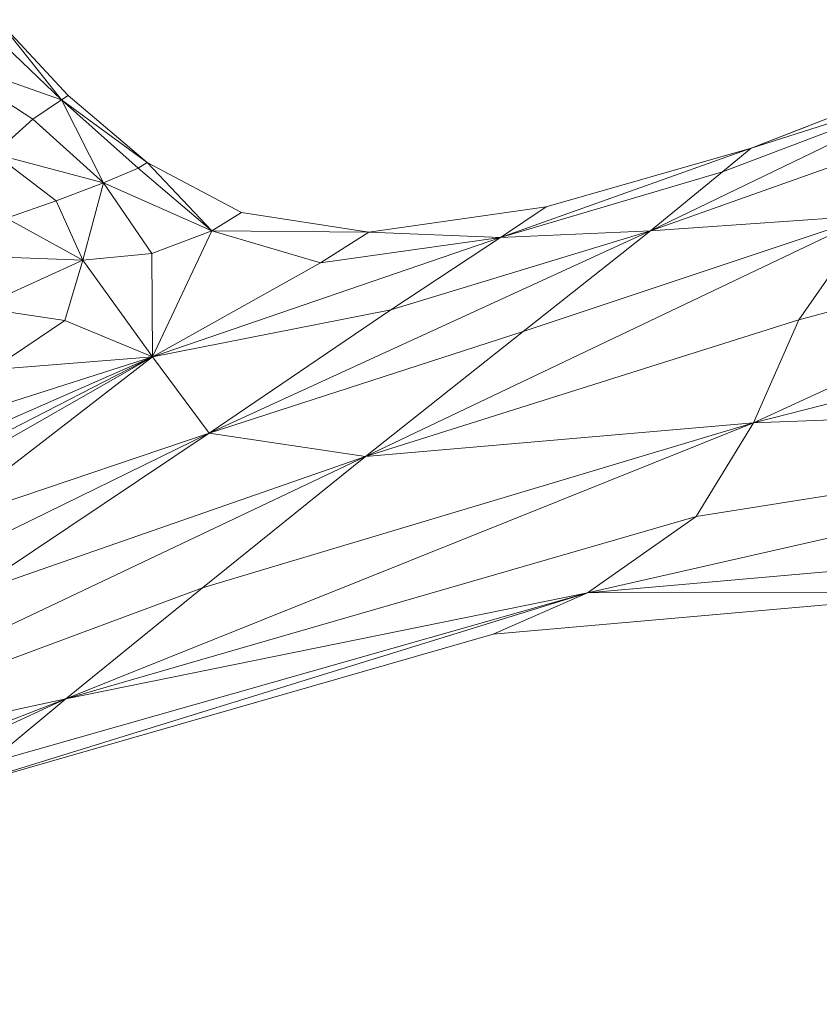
# Model space of a CAD drawing. Header units: feet. Extents: x 154 to 734, y 944 to 1247.
# Tile 59 of 63: x 256.07 to 259.17, y 1043.91 to 1047.72. Entities that reach past the tile are written whole.
import ezdxf

# ---------------------------------------------------------------- set-up
doc = ezdxf.new("R2010")
doc.units = ezdxf.units.FT
doc.header["$MEASUREMENT"] = 0
doc.layers.get('0').update_dxf_attribs({"true_color": 0x5890e1})

# ---------------------------------------------------------------- blocks, each defined once
blk = doc.blocks.new('A$Ca1c6a726')
at = {"color": 0, "linetype": 'Continuous', "lineweight": 0, "extrusion": (2.22045e-16, 1, -2.22045e-16)}
for p, q in [((102.07, 103.0995), (101.7964, 103.3925)), ((102.0438, 103.0822), (101.7964, 103.3925)), ((102.0438, 103.0822), (101.7964, 103.3925)), ((102.07, 103.0995), (101.7964, 103.3925)), ((102.07, 103.0995), (101.7964, 103.3925)), ((102.07, 103.0995), (101.7964, 103.3925)), ((102.0438, 103.0822), (101.7498, 103.3638)), ((102.0438, 103.0822), (101.7498, 103.3638)), ((102.0438, 103.0822), (101.5497, 103.2578)), ((102.0438, 103.0822), (101.5497, 103.2578)), ((101.9327, 103.0082), (101.5497, 103.2578)), ((101.9327, 103.0082), (101.5497, 103.2578)), ((105.5217, 103.2101), (104.7111, 102.896)), ((105.5217, 103.2101), (104.7111, 102.896)), ((105.507, 103.1486), (104.3212, 102.5767)), ((105.507, 103.1486), (104.3212, 102.5767)), ((105.507, 103.1486), (104.6003, 102.8046)), ((105.507, 103.1486), (104.6003, 102.8046)), ((105.507, 103.1486), (104.7111, 102.896)), ((105.507, 103.1486), (104.7111, 102.896)), ((102.07, 103.0995), (102.0438, 103.0822)), ((102.0438, 103.0822), (102.07, 103.0995)), ((102.3751, 102.8409), (102.07, 103.0995)), ((102.07, 103.0995), (102.3751, 102.8409)), ((102.0438, 103.0822), (101.9327, 103.0082)), ((101.9327, 103.0082), (102.0438, 103.0822)), ((102.3751, 102.8409), (102.0438, 103.0822)), ((102.3399, 102.8189), (102.0438, 103.0822)), ((102.3751, 102.8409), (102.0438, 103.0822)), ((102.3399, 102.8189), (102.0438, 103.0822)), ((102.206, 102.7612), (102.0438, 103.0822)), ((102.206, 102.7612), (102.0438, 103.0822)), ((101.9327, 103.0082), (101.7845, 102.8741)), ((101.7845, 102.8741), (101.9327, 103.0082)), ((102.206, 102.7612), (101.9327, 103.0082)), ((102.206, 102.7612), (101.9327, 103.0082)), ((104.9339, 102.9824), (104.7111, 102.896)), ((104.9339, 102.9824), (104.7111, 102.896)), ((105.4258, 102.9689), (104.3212, 102.5767)), ((105.4258, 102.9689), (104.3212, 102.5767)), ((104.7111, 102.896), (103.7413, 102.551)), ((104.7111, 102.896), (103.7413, 102.551)), ((103.9184, 102.6685), (104.7111, 102.896)), ((104.7111, 102.896), (103.9184, 102.6685)), ((104.7111, 102.896), (104.5938, 102.8624)), ((104.5938, 102.8624), (104.7111, 102.896)), ((104.7111, 102.896), (104.6003, 102.8046)), ((104.6003, 102.8046), (104.7111, 102.896)), ((104.7111, 102.896), (104.7104, 102.8958)), ((104.7111, 102.896), (104.7104, 102.8958)), ((104.7111, 102.896), (104.7111, 102.896)), ((104.7111, 102.896), (104.7111, 102.896)), ((104.7111, 102.896), (104.7111, 102.896)), ((104.7111, 102.896), (104.7111, 102.896)), ((102.206, 102.7612), (101.7845, 102.8741)), ((102.206, 102.7612), (101.7845, 102.8741)), ((102.0224, 102.6926), (101.7845, 102.8741)), ((102.0224, 102.6926), (101.7845, 102.8741)), ((102.3751, 102.8409), (102.3399, 102.8189)), ((102.3399, 102.8189), (102.3751, 102.8409)), ((102.74, 102.6466), (102.3751, 102.8409)), ((102.6256, 102.5758), (102.3751, 102.8409)), ((102.6256, 102.5758), (102.3751, 102.8409)), ((102.74, 102.6466), (102.3751, 102.8409)), ((102.3399, 102.8189), (102.206, 102.7612)), ((102.206, 102.7612), (102.3399, 102.8189)), ((102.6256, 102.5758), (102.3399, 102.8189)), ((102.6256, 102.5758), (102.3399, 102.8189)), ((104.6003, 102.8046), (103.7413, 102.551)), ((104.6003, 102.8046), (103.7413, 102.551)), ((104.6003, 102.8046), (104.3212, 102.5767)), ((104.3212, 102.5767), (104.6003, 102.8046)), ((102.206, 102.7612), (102.0224, 102.6926)), ((102.0224, 102.6926), (102.206, 102.7612)), ((102.206, 102.7612), (102.1259, 102.4628)), ((102.1259, 102.4628), (102.206, 102.7612)), ((102.6256, 102.5758), (102.206, 102.7612)), ((102.6256, 102.5758), (102.206, 102.7612)), ((102.3928, 102.488), (102.206, 102.7612)), ((102.3928, 102.488), (102.206, 102.7612)), ((102.0224, 102.6926), (101.8311, 102.625)), ((101.8311, 102.625), (102.0224, 102.6926)), ((102.1259, 102.4628), (102.0224, 102.6926)), ((102.1259, 102.4628), (102.0224, 102.6926)), ((103.9184, 102.6685), (103.232, 102.571)), ((103.9184, 102.6685), (103.232, 102.571)), ((103.9184, 102.6685), (103.7413, 102.551)), ((103.7413, 102.551), (103.9184, 102.6685)), ((106.5849, 102.6942), (104.7202, 101.8335)), ((106.5849, 102.6942), (104.7202, 101.8335)), ((106.5849, 102.6942), (104.8958, 102.2315)), ((106.5849, 102.6942), (104.8958, 102.2315)), ((102.74, 102.6466), (102.6256, 102.5758)), ((102.6256, 102.5758), (102.74, 102.6466)), ((102.74, 102.6466), (103.232, 102.571)), ((103.232, 102.571), (102.74, 102.6466)), ((105.1765, 102.6366), (103.2195, 101.7032)), ((105.1765, 102.6366), (103.2195, 101.7032)), ((105.1765, 102.6366), (103.829, 102.1865)), ((105.1765, 102.6366), (103.829, 102.1865)), ((105.1765, 102.6366), (104.3212, 102.5767)), ((105.1765, 102.6366), (104.3212, 102.5767)), ((105.1765, 102.6366), (104.8958, 102.2315)), ((104.8958, 102.2315), (105.1765, 102.6366)), ((102.1259, 102.4628), (101.8311, 102.625)), ((102.1259, 102.4628), (101.8311, 102.625)), ((102.6256, 102.5758), (102.3928, 102.488)), ((102.3928, 102.488), (102.6256, 102.5758)), ((102.6256, 102.5758), (102.3955, 102.0887)), ((102.3955, 102.0887), (102.6256, 102.5758)), ((104.3212, 102.5767), (102.6149, 101.7935)), ((104.3212, 102.5767), (102.6149, 101.7935)), ((103.0448, 102.453), (102.6256, 102.5758)), ((103.232, 102.571), (102.6256, 102.5758)), ((103.232, 102.571), (102.6256, 102.5758)), ((103.0448, 102.453), (102.6256, 102.5758)), ((103.232, 102.571), (103.0448, 102.453)), ((103.0448, 102.453), (103.232, 102.571)), ((103.7413, 102.551), (103.232, 102.571)), ((103.7413, 102.551), (103.232, 102.571)), ((104.3212, 102.5767), (103.3169, 102.2703)), ((104.3212, 102.5767), (103.3169, 102.2703)), ((104.3212, 102.5767), (103.7413, 102.551)), ((104.3212, 102.5767), (103.7413, 102.551)), ((104.3212, 102.5767), (103.829, 102.1865)), ((103.829, 102.1865), (104.3212, 102.5767)), ((103.7413, 102.551), (102.3955, 102.0887)), ((103.7413, 102.551), (102.3955, 102.0887)), ((103.7413, 102.551), (103.0448, 102.453)), ((103.7413, 102.551), (103.0448, 102.453)), ((103.7413, 102.551), (103.3169, 102.2703)), ((103.3169, 102.2703), (103.7413, 102.551)), ((102.3928, 102.488), (102.1259, 102.4628)), ((102.3928, 102.488), (102.1259, 102.4628)), ((102.3955, 102.0887), (102.3928, 102.488)), ((102.3955, 102.0887), (102.3928, 102.488)), ((102.1259, 102.4628), (101.7226, 102.2788)), ((102.1259, 102.4628), (101.7226, 102.2788)), ((102.1259, 102.4628), (101.8202, 102.4743)), ((102.1259, 102.4628), (101.8202, 102.4743)), ((102.1259, 102.4628), (102.056, 102.23)), ((102.056, 102.23), (102.1259, 102.4628)), ((102.3955, 102.0887), (102.1259, 102.4628)), ((102.3955, 102.0887), (102.1259, 102.4628)), ((103.0448, 102.453), (102.3955, 102.0887)), ((103.0448, 102.453), (102.3955, 102.0887)), ((106.7953, 102.3629), (104.7202, 101.8335)), ((106.7953, 102.3629), (104.7202, 101.8335)), ((102.056, 102.23), (101.7226, 102.2788)), ((102.056, 102.23), (101.7226, 102.2788)), ((103.3169, 102.2703), (102.3955, 102.0887)), ((103.3169, 102.2703), (102.3955, 102.0887)), ((103.3169, 102.2703), (102.6149, 101.7935)), ((102.6149, 101.7935), (103.3169, 102.2703)), ((102.056, 102.23), (101.7739, 102.0399)), ((101.7739, 102.0399), (102.056, 102.23)), ((102.3955, 102.0887), (102.056, 102.23)), ((102.3955, 102.0887), (102.056, 102.23)), ((104.8958, 102.2315), (103.2195, 101.7032)), ((104.8958, 102.2315), (103.2195, 101.7032)), ((104.8958, 102.2315), (104.7202, 101.8335)), ((104.7202, 101.8335), (104.8958, 102.2315)), ((103.829, 102.1865), (102.6149, 101.7935)), ((103.829, 102.1865), (102.6149, 101.7935)), ((103.829, 102.1865), (103.2195, 101.7032)), ((103.2195, 101.7032), (103.829, 102.1865)), ((102.3955, 102.0887), (100.6295, 101.0807)), ((102.3955, 102.0887), (100.6295, 101.0807)), ((102.3955, 102.0887), (101.1818, 101.465)), ((102.3955, 102.0887), (101.1818, 101.465)), ((102.3955, 102.0887), (101.2178, 101.5747)), ((102.3955, 102.0887), (101.2178, 101.5747)), ((102.3955, 102.0887), (101.5447, 101.433)), ((101.5447, 101.433), (102.3955, 102.0887)), ((102.3955, 102.0887), (101.7214, 101.874)), ((102.3955, 102.0887), (101.7214, 101.874)), ((102.3955, 102.0887), (101.7739, 102.0399)), ((102.3955, 102.0887), (101.7739, 102.0399)), ((102.6149, 101.7935), (102.3955, 102.0887)), ((102.6149, 101.7935), (102.3955, 102.0887)), ((107.4307, 101.9371), (104.0782, 101.1768)), ((107.4307, 101.9371), (104.0782, 101.1768)), ((107.4307, 101.9371), (104.4981, 101.4722)), ((107.4307, 101.9371), (104.4981, 101.4722)), ((107.4307, 101.9371), (104.7202, 101.8335)), ((107.4307, 101.9371), (104.7202, 101.8335)), ((104.7202, 101.8335), (102.0609, 100.7673)), ((104.7202, 101.8335), (102.0609, 100.7673)), ((104.7202, 101.8335), (102.5886, 101.1963)), ((104.7202, 101.8335), (102.5886, 101.1963)), ((104.7202, 101.8335), (103.2195, 101.7032)), ((104.7202, 101.8335), (103.2195, 101.7032)), ((104.7202, 101.8335), (104.4981, 101.4722)), ((104.4981, 101.4722), (104.7202, 101.8335)), ((102.6149, 101.7935), (100.4466, 100.7332)), ((102.6149, 101.7935), (100.4466, 100.7332)), ((102.6149, 101.7935), (101.5447, 101.433)), ((102.6149, 101.7935), (101.5447, 101.433)), ((102.6149, 101.7935), (101.6786, 101.1676)), ((101.6786, 101.1676), (102.6149, 101.7935)), ((103.2195, 101.7032), (102.6149, 101.7935)), ((103.2195, 101.7032), (102.6149, 101.7935)), ((103.2195, 101.7032), (100.5518, 100.4399)), ((103.2195, 101.7032), (100.5518, 100.4399)), ((103.2195, 101.7032), (101.6786, 101.1676)), ((103.2195, 101.7032), (101.6786, 101.1676)), ((103.2195, 101.7032), (102.5886, 101.1963)), ((102.5886, 101.1963), (103.2195, 101.7032)), ((104.4981, 101.4722), (102.0609, 100.7673)), ((104.4981, 101.4722), (102.0609, 100.7673)), ((104.4981, 101.4722), (104.0782, 101.1768)), ((104.0782, 101.1768), (104.4981, 101.4722)), ((106.0252, 101.349), (104.0782, 101.1768)), ((106.0252, 101.349), (104.0782, 101.1768)), ((102.5886, 101.1963), (100.5518, 100.4399)), ((102.5886, 101.1963), (100.5518, 100.4399)), ((102.5886, 101.1963), (102.0609, 100.7673)), ((102.0609, 100.7673), (102.5886, 101.1963)), ((104.0782, 101.1768), (101.5602, 100.3988)), ((104.0782, 101.1768), (101.5602, 100.3988)), ((104.0782, 101.1768), (101.7614, 100.5179)), ((104.0782, 101.1768), (101.7614, 100.5179)), ((104.0782, 101.1768), (102.0609, 100.7673)), ((104.0782, 101.1768), (102.0609, 100.7673)), ((105.5711, 101.1811), (103.7125, 101.0162)), ((105.5711, 101.1811), (103.7125, 101.0162)), ((105.5711, 101.181), (103.7125, 101.0162)), ((105.5711, 101.181), (103.7125, 101.0162)), ((104.0782, 101.1768), (103.7125, 101.0162)), ((103.7125, 101.0162), (104.0782, 101.1768)), ((105.5711, 101.1811), (104.0782, 101.1768)), ((105.5711, 101.1811), (104.0782, 101.1768)), ((103.7125, 101.0162), (101.5602, 100.3988)), ((103.7125, 101.0162), (101.5602, 100.3988)), ((103.7125, 101.0162), (101.5602, 100.3988)), ((103.7125, 101.0162), (101.5602, 100.3988)), ((103.7125, 101.0162), (101.5603, 100.3988)), ((103.7125, 101.0162), (101.5603, 100.3988)), ((103.7125, 101.0162), (103.7125, 101.0162)), ((103.7125, 101.0162), (103.7125, 101.0162)), ((102.0609, 100.7673), (99.5141, 99.5857)), ((102.0609, 100.7673), (99.5141, 99.5857)), ((102.0609, 100.7673), (99.6812, 99.8369)), ((102.0609, 100.7673), (99.6812, 99.8369)), ((102.0609, 100.7673), (100.5518, 100.4399)), ((102.0609, 100.7673), (100.5518, 100.4399)), ((102.0609, 100.7673), (101.7614, 100.5179)), ((101.7614, 100.5179), (102.0609, 100.7673))]:
    blk.add_line(p, q, dxfattribs=at)

msp = doc.modelspace()

# ---------------------------------------------------------------- block references
msp.add_blockref('A$Ca1c6a726', (154.1921, 944.327, -71.7993))

doc.saveas('drawing.dxf')
